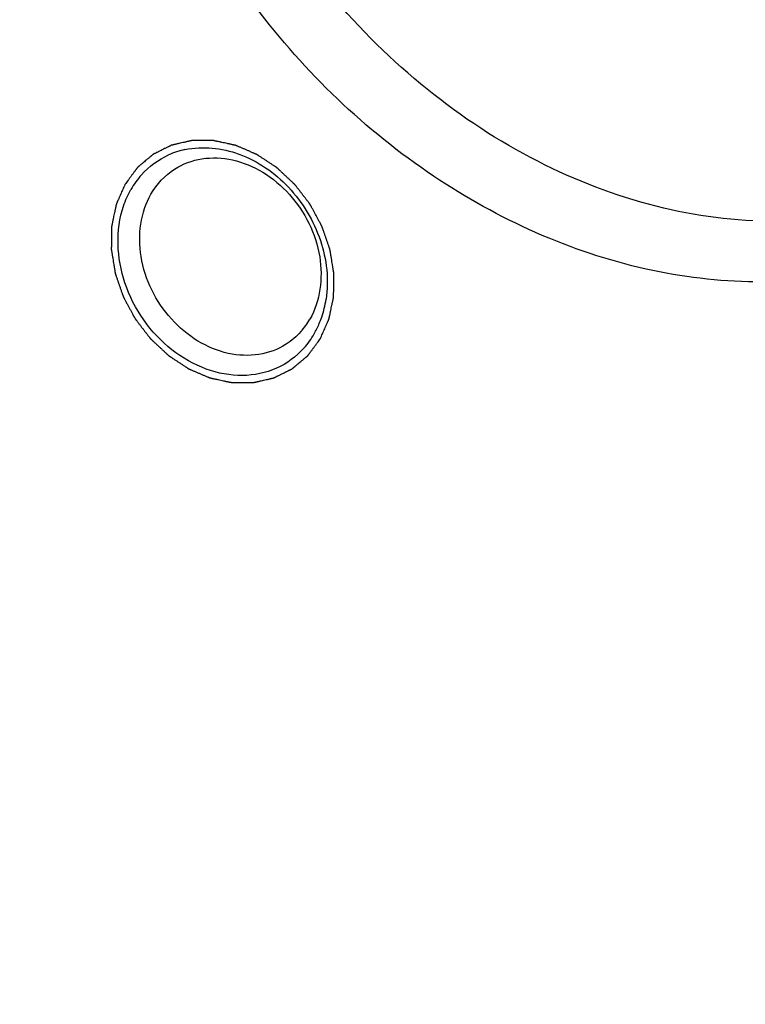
# Model space of a CAD drawing. Header units: millimetres. Extents: x 0 to 420, y 0 to 297.
# Tile 74 of 108: x 159 to 165, y 38 to 45. Entities that reach past the tile are written whole.
import ezdxf

# ---------------------------------------------------------------- set-up
doc = ezdxf.new("R2010")
doc.units = ezdxf.units.MM
doc.header["$LTSCALE"] = 23.1
for name, color, linetype in [('030', 7, 'CONTINUOUS'), ('NOS-TELESO', 7, 'CONTINUOUS'), ('PRIR-VYST', 7, 'CONTINUOUS')]:
    doc.layers.add(name, color=color, linetype=linetype)

msp = doc.modelspace()

# ---------------------------------------------------------------- linework, layer by layer
at = {"layer": '030', "color": 7, "linetype": 'Continuous'}
for points, knots in [([(160.80704, 62.33997), (162.23577, 61.21427), (164.88206, 58.64158), (168.01609, 54.09015), (170.19951, 49.04383), (171.3069, 43.78085), (171.2709, 38.58886), (170.07808, 33.75457), (167.77963, 29.56003), (165.56107, 27.34099), (164.34029, 26.43707)], [0, 0, 0, 0, 0.1324894, 0.2666989, 0.4001185, 0.5303761, 0.6556714, 0.7751795, 0.8893561, 1, 1, 1, 1]), ([(160.83877, 62.39514), (163.36161, 60.40739), (167.70315, 55.48346), (170.7533, 47.93936), (171.45332, 41.69577), (171.07802, 37.20231), (169.81684, 33.05387), (168.38803, 30.59804), (167.55163, 29.50406)], [0, 0, 0, 0, 0.2617506, 0.5229089, 0.6493457, 0.7710768, 0.8877734, 1, 1, 1, 1])]:
    msp.add_open_spline(points, degree=3, knots=knots, dxfattribs=at)
at = {"layer": 'NOS-TELESO', "color": 7, "linetype": 'Continuous'}
for points, knots in [([(138.43144, 23.49535), (136.93395, 24.67523), (134.11679, 27.31291), (130.58136, 31.90499), (127.81805, 37.00579), (125.93274, 42.42363), (124.99727, 47.95519), (125.04324, 52.53488), (125.5905, 56.04363), (126.24178, 58.5498), (127.13166, 60.92904), (128.25189, 63.15852), (129.59194, 65.21641), (131.13908, 67.08254), (132.87842, 68.73845), (134.79305, 70.16778), (136.86419, 71.35639), (139.07145, 72.29265), (141.39311, 72.96753), (143.80636, 73.3747), (146.28766, 73.51054), (148.81293, 73.37409), (151.35783, 72.96703), (153.89785, 72.29366), (156.40901, 71.36049), (159.71021, 69.7712), (162.03509, 68.23423), (163.49606, 67.08314)], [0, 0, 0, 0, 0.0674969, 0.1358969, 0.2043492, 0.2719971, 0.3380787, 0.402026, 0.4331344, 0.4636319, 0.4935394, 0.5229027, 0.5517913, 0.5802971, 0.6085306, 0.6366161, 0.6646856, 0.6928717, 0.7213013, 0.7500887, 0.7793306, 0.8091021, 0.8394549, 0.8704158, 0.9019875, 0.9341498, 1, 1, 1, 1]), ([(161.78955, 64.11548), (162.96783, 63.18711), (165.19786, 61.13055), (168.05613, 57.57831), (170.37486, 53.63729), (172.08028, 49.43159), (173.1185, 45.09179), (173.45555, 40.75425), (173.13721, 37.22007), (172.52062, 34.53488), (172.09593, 33.24869), (171.85515, 32.62353)], [0, 0, 0, 0, 0.1277692, 0.2572229, 0.3870332, 0.5158382, 0.6423733, 0.7656026, 0.8848431, 0.9429393, 1, 1, 1, 1])]:
    msp.add_open_spline(points, degree=3, knots=knots, dxfattribs=at)
at = {"layer": 'PRIR-VYST', "color": 7, "linetype": 'Continuous'}
for centre, radius, start, end in [((160.5178, 43.71898), 0.64887, 102.139828, 114.08471), ((160.54373, 43.70614), 0.67478, 138.316698, 150.126261), ((160.67701, 43.30386), 0.81765, 341.350973, 351.424898), ((160.85095, 43.31732), 0.58496, 318.4917, 330.125558), ((160.77037, 43.2693), 0.71798, 330.153997, 337.285908), ((160.7274, 43.28776), 0.76475, 337.253403, 341.286889), ((160.80801, 43.24808), 0.67478, 318.316698, 330.126261)]:
    msp.add_arc(centre, radius, start, end, dxfattribs=at)
for points, knots in [([(168.17898, 48.95356), (168.37844, 48.36017), (168.58425, 47.14208), (168.27808, 45.64459), (167.70186, 44.66332), (167.13473, 44.06908), (166.448, 43.63107), (165.67031, 43.36728), (164.83374, 43.2875), (163.66575, 43.42978), (162.23313, 44.07855), (160.84574, 45.41476), (160.22745, 46.57737), (160.02058, 47.19283)], [0, 0, 0, 0, 0.131761, 0.2543645, 0.3126158, 0.3693882, 0.4256285, 0.4823916, 0.5406268, 0.6010009, 0.7284043, 0.8633382, 1, 1, 1, 1]), ([(166.76472, 44.28702), (166.51656, 44.12909), (165.9646, 43.88073), (165.05315, 43.75022), (164.1045, 43.86204), (163.17058, 44.20642), (162.29893, 44.76315), (161.2804, 45.74503), (160.73532, 46.70014), (160.50858, 47.37471)], [0, 0, 0, 0, 0.1110769, 0.2249534, 0.3436677, 0.468061, 0.5977335, 0.7312682, 1, 1, 1, 1]), ([(161.44094, 42.87431), (161.44658, 42.88717), (161.45503, 42.90647), (161.46629, 42.93219), (161.47474, 42.95149), (161.48178, 42.96757), (161.48742, 42.98044), (161.49164, 42.99008), (161.49516, 42.99812), (161.49798, 43.00456), (161.50009, 43.00938), (161.5022, 43.0142), (161.50396, 43.01822), (161.50537, 43.02144), (161.50643, 43.02385), (161.5073, 43.02586), (161.50793, 43.02727), (161.50827, 43.02808), (161.50858, 43.02866), (161.50867, 43.02935), (161.50887, 43.03024), (161.50919, 43.0318), (161.50966, 43.03403), (161.51022, 43.03671), (161.51097, 43.04029), (161.5119, 43.04475), (161.51303, 43.05011), (161.51415, 43.05547), (161.51564, 43.06261), (161.51751, 43.07154), (161.51975, 43.08226), (161.52274, 43.09654), (161.52648, 43.1144), (161.53022, 43.13226), (161.53321, 43.14655), (161.53545, 43.15726), (161.53769, 43.16798), (161.53956, 43.17691), (161.54106, 43.18405), (161.54199, 43.18852), (161.54274, 43.19209), (161.5433, 43.19477), (161.54376, 43.197), (161.5441, 43.19856), (161.54427, 43.19946), (161.54446, 43.20012), (161.54442, 43.20084), (161.54445, 43.20178), (161.54447, 43.20345), (161.54451, 43.20581), (161.54455, 43.20866), (161.54461, 43.21245), (161.54468, 43.21719), (161.5448, 43.22477), (161.54495, 43.23425), (161.54512, 43.24563), (161.5453, 43.257), (161.54553, 43.27217), (161.54582, 43.29113), (161.54611, 43.31009), (161.54634, 43.32525), (161.54652, 43.33663), (161.54669, 43.348), (161.54684, 43.35748), (161.54696, 43.36507), (161.54703, 43.36981), (161.54709, 43.3736), (161.54713, 43.37644), (161.54716, 43.37881), (161.5472, 43.38047), (161.5472, 43.38142), (161.54726, 43.38212), (161.54709, 43.38287), (161.54694, 43.38385), (161.54665, 43.38557), (161.54624, 43.38803), (161.54575, 43.39098), (161.5451, 43.39492), (161.54429, 43.39984), (161.54299, 43.40771), (161.54136, 43.41755), (161.53941, 43.42936), (161.53746, 43.44117), (161.53486, 43.45691), (161.5316, 43.47659), (161.52835, 43.49627), (161.52575, 43.51201), (161.5238, 43.52382), (161.52184, 43.53563), (161.52022, 43.54547), (161.51892, 43.55334), (161.5181, 43.55826), (161.51745, 43.5622), (161.51696, 43.56515), (161.51655, 43.56761), (161.51628, 43.56933), (161.5161, 43.57031), (161.51602, 43.57106), (161.51573, 43.57176), (161.51542, 43.57271), (161.51484, 43.57437), (161.51402, 43.57674), (161.51304, 43.57959), (161.51172, 43.58338), (161.51008, 43.58812), (161.50746, 43.5957), (161.50418, 43.60519), (161.50024, 43.61656), (161.49631, 43.62794), (161.49106, 43.64311), (161.4845, 43.66207), (161.47794, 43.68104), (161.47269, 43.69621), (161.46875, 43.70758), (161.46482, 43.71896), (161.46154, 43.72844), (161.45891, 43.73603), (161.45727, 43.74077), (161.45596, 43.74456), (161.45498, 43.74741), (161.45415, 43.74977), (161.45359, 43.75144), (161.45325, 43.75238), (161.45304, 43.75311), (161.45264, 43.75376), (161.45217, 43.75466), (161.45132, 43.75622), (161.45012, 43.75845), (161.44867, 43.76113), (161.44674, 43.76471), (161.44433, 43.76917), (161.44047, 43.77632), (161.43565, 43.78526), (161.42987, 43.79598), (161.42408, 43.8067), (161.41636, 43.82099), (161.40672, 43.83886), (161.39708, 43.85673), (161.38936, 43.87102), (161.38358, 43.88174), (161.37779, 43.89246), (161.37297, 43.90139), (161.36911, 43.90854), (161.3667, 43.91301), (161.36477, 43.91658), (161.36333, 43.91926), (161.36212, 43.92149), (161.36128, 43.92306), (161.36079, 43.92395), (161.36046, 43.92464), (161.35996, 43.92522), (161.35935, 43.92603), (161.35827, 43.92744), (161.35673, 43.92945), (161.35487, 43.93186), (161.3524, 43.93508), (161.34931, 43.93911), (161.34436, 43.94554), (161.33818, 43.95359), (161.33077, 43.96324), (161.32335, 43.9729), (161.31347, 43.98577), (161.30111, 44.00186), (161.28875, 44.01796), (161.27886, 44.03083), (161.27144, 44.04049), (161.26403, 44.05014), (161.25785, 44.05819), (161.2529, 44.06462), (161.24981, 44.06865), (161.24734, 44.07186), (161.24549, 44.07428), (161.24394, 44.07629), (161.24286, 44.0777), (161.24224, 44.0785), (161.24181, 44.07913), (161.24121, 44.07962), (161.24048, 44.08033), (161.23917, 44.08154), (161.23731, 44.08328), (161.23508, 44.08537), (161.23211, 44.08816), (161.22838, 44.09164), (161.22243, 44.09721), (161.21499, 44.10417), (161.20606, 44.11252), (161.19713, 44.12088), (161.18522, 44.13201), (161.17034, 44.14594), (161.15546, 44.15986), (161.14355, 44.171), (161.13462, 44.17935), (161.12569, 44.18771), (161.11825, 44.19467), (161.1123, 44.20024), (161.10858, 44.20372), (161.1056, 44.2065), (161.10337, 44.20859), (161.10151, 44.21033), (161.10021, 44.21156), (161.09946, 44.21224), (161.09892, 44.2128), (161.09829, 44.21316), (161.09748, 44.21371), (161.09604, 44.21464), (161.09401, 44.21599), (161.09156, 44.2176), (161.0883, 44.21975), (161.08422, 44.22243), (161.07769, 44.22673), (161.06953, 44.23209), (161.05974, 44.23854), (161.04995, 44.24498), (161.03689, 44.25357), (161.02057, 44.26431), (161.00425, 44.27504), (160.9912, 44.28363), (160.98141, 44.29007), (160.97162, 44.29652), (160.96346, 44.30188), (160.95693, 44.30618), (160.95285, 44.30886), (160.94959, 44.31101), (160.94714, 44.31262), (160.9451, 44.31396), (160.94367, 44.31491), (160.94285, 44.31543), (160.94225, 44.31588), (160.94159, 44.31611), (160.94072, 44.3165), (160.9392, 44.31714), (160.93703, 44.31807), (160.93442, 44.31918), (160.93095, 44.32066), (160.9266, 44.32251), (160.91965, 44.32547), (160.91097, 44.32918), (160.90054, 44.33362), (160.89012, 44.33807), (160.87621, 44.344), (160.85884, 44.35141), (160.84146, 44.35882), (160.82756, 44.36474), (160.81714, 44.36919), (160.80671, 44.37363), (160.79802, 44.37734), (160.79107, 44.3803), (160.78673, 44.38215), (160.78326, 44.38364), (160.78065, 44.38475), (160.77848, 44.38567), (160.77696, 44.38633), (160.77609, 44.38668), (160.77544, 44.38701), (160.77477, 44.3871), (160.77388, 44.38731), (160.77233, 44.38763), (160.77011, 44.38811), (160.76744, 44.38868), (160.76389, 44.38944), (160.75944, 44.39039), (160.75233, 44.39191), (160.74345, 44.39381), (160.73279, 44.39609), (160.72212, 44.39837), (160.70791, 44.40141), (160.69014, 44.40521), (160.67237, 44.40901), (160.65815, 44.41204), (160.64749, 44.41432), (160.6386, 44.41622), (160.63149, 44.41774), (160.62616, 44.41888), (160.62083, 44.42002), (160.61639, 44.42097), (160.61283, 44.42173), (160.61017, 44.4223), (160.60795, 44.42277), (160.60639, 44.42312), (160.6055, 44.42329), (160.60484, 44.42348), (160.60417, 44.42343), (160.60328, 44.42345), (160.60172, 44.42344), (160.5995, 44.42345), (160.59683, 44.42345), (160.59327, 44.42345), (160.58882, 44.42345), (160.58348, 44.42345), (160.57815, 44.42346), (160.57103, 44.42346), (160.56213, 44.42347), (160.55145, 44.42347), (160.53722, 44.42348), (160.51942, 44.42349), (160.50163, 44.4235), (160.48739, 44.42351), (160.47672, 44.42352), (160.46782, 44.42352), (160.4607, 44.42353), (160.45536, 44.42353), (160.45003, 44.42354), (160.44558, 44.42354), (160.44202, 44.42354), (160.43979, 44.42354), (160.43801, 44.42354), (160.43668, 44.42354), (160.43557, 44.42355), (160.43468, 44.42353), (160.434, 44.42359), (160.4334, 44.42339), (160.43256, 44.42322), (160.43153, 44.42298), (160.43029, 44.4227), (160.42864, 44.42232), (160.42658, 44.42185), (160.42327, 44.42109), (160.41914, 44.42014), (160.41419, 44.41901), (160.40923, 44.41788), (160.40263, 44.41637), (160.39437, 44.41448), (160.38446, 44.41221), (160.37124, 44.40919), (160.35472, 44.40541), (160.33821, 44.40163), (160.32499, 44.39861), (160.31508, 44.39634), (160.30682, 44.39445), (160.30021, 44.39294), (160.29526, 44.39181), (160.2903, 44.39067), (160.28617, 44.38973), (160.28287, 44.38897), (160.28039, 44.38841), (160.27833, 44.38793), (160.27688, 44.38761), (160.27606, 44.38741), (160.27542, 44.38731), (160.27488, 44.38699), (160.27413, 44.38663), (160.27283, 44.38598), (160.27096, 44.38506), (160.26872, 44.38395), (160.26573, 44.38247), (160.262, 44.38062), (160.25752, 44.37841), (160.25304, 44.37619), (160.24707, 44.37323), (160.23961, 44.36954), (160.23065, 44.3651), (160.21871, 44.35919), (160.20378, 44.3518), (160.18885, 44.34441), (160.1769, 44.3385), (160.16795, 44.33407), (160.16048, 44.33037), (160.15451, 44.32742), (160.15003, 44.3252), (160.14555, 44.32298), (160.14182, 44.32114), (160.13883, 44.31966), (160.13697, 44.31874), (160.13548, 44.318), (160.13436, 44.31744), (160.13342, 44.31699), (160.13268, 44.3166), (160.13209, 44.31637), (160.13164, 44.31592), (160.131, 44.3154), (160.1302, 44.31472), (160.12924, 44.31392), (160.12797, 44.31285), (160.12637, 44.31151), (160.12382, 44.30937), (160.12062, 44.30669), (160.11679, 44.30347), (160.11296, 44.30026), (160.10785, 44.29597), (160.10146, 44.29061), (160.0938, 44.28418), (160.08358, 44.2756), (160.07081, 44.26488), (160.05804, 44.25416), (160.04782, 44.24559), (160.04016, 44.23916), (160.03377, 44.2338), (160.02866, 44.22951), (160.02483, 44.22629), (160.021, 44.22308), (160.01781, 44.2204), (160.01525, 44.21825), (160.01366, 44.21691), (160.01238, 44.21584), (160.01142, 44.21503), (160.01062, 44.21437), (160.00999, 44.21382), (160.00948, 44.21346), (160.00913, 44.2129), (160.0086, 44.21222), (160.00797, 44.21134), (160.00719, 44.2103), (160.00617, 44.20891), (160.00488, 44.20717), (160.00282, 44.20439), (160.00025, 44.20091), (159.99717, 44.19674), (159.99408, 44.19257), (159.98997, 44.187), (159.98483, 44.18005), (159.97866, 44.1717), (159.97043, 44.16058), (159.96015, 44.14667), (159.94781, 44.12998), (159.93136, 44.10773), (159.91902, 44.09104), (159.9108, 44.07991)], [0, 0, 0, 0, 0.015625, 0.0234375, 0.03125, 0.0390625, 0.0429688, 0.046875, 0.0507812, 0.0527344, 0.0546875, 0.0566406, 0.0585938, 0.0595703, 0.0605469, 0.0615234, 0.0620117, 0.0622559, 0.0625, 0.0627441, 0.0629883, 0.0634766, 0.0644531, 0.0654297, 0.0664062, 0.0683594, 0.0703125, 0.0722656, 0.0742188, 0.078125, 0.0820312, 0.0859375, 0.09375, 0.1015625, 0.1054688, 0.109375, 0.1132812, 0.1171875, 0.1191406, 0.1210938, 0.1220703, 0.1230469, 0.1240234, 0.1245117, 0.1247559, 0.125, 0.1252441, 0.1254883, 0.1259766, 0.1269531, 0.1279297, 0.1289062, 0.1308594, 0.1328125, 0.1367188, 0.140625, 0.1445312, 0.1484375, 0.15625, 0.1640625, 0.1679688, 0.171875, 0.1757812, 0.1796875, 0.1816406, 0.1835938, 0.1845703, 0.1855469, 0.1865234, 0.1870117, 0.1872559, 0.1875, 0.1877441, 0.1879883, 0.1884766, 0.1894531, 0.1904297, 0.1914062, 0.1933594, 0.1953125, 0.1992188, 0.203125, 0.2070312, 0.2109375, 0.21875, 0.2265625, 0.2304688, 0.234375, 0.2382812, 0.2421875, 0.2441406, 0.2460938, 0.2470703, 0.2480469, 0.2490234, 0.2495117, 0.2497559, 0.25, 0.2502441, 0.2504883, 0.2509766, 0.2519531, 0.2529297, 0.2539062, 0.2558594, 0.2578125, 0.2617188, 0.265625, 0.2695312, 0.2734375, 0.28125, 0.2890625, 0.2929688, 0.296875, 0.3007812, 0.3046875, 0.3066406, 0.3085938, 0.3095703, 0.3105469, 0.3115234, 0.3120117, 0.3122559, 0.3125, 0.3127441, 0.3129883, 0.3134766, 0.3144531, 0.3154297, 0.3164062, 0.3183594, 0.3203125, 0.3242188, 0.328125, 0.3320312, 0.3359375, 0.34375, 0.3515625, 0.3554688, 0.359375, 0.3632812, 0.3671875, 0.3691406, 0.3710938, 0.3720703, 0.3730469, 0.3740234, 0.3745117, 0.3747559, 0.375, 0.3752441, 0.3754883, 0.3759766, 0.3769531, 0.3779297, 0.3789062, 0.3808594, 0.3828125, 0.3867188, 0.390625, 0.3945312, 0.3984375, 0.40625, 0.4140625, 0.4179688, 0.421875, 0.4257812, 0.4296875, 0.4316406, 0.4335938, 0.4345703, 0.4355469, 0.4365234, 0.4370117, 0.4372559, 0.4375, 0.4377441, 0.4379883, 0.4384766, 0.4394531, 0.4404297, 0.4414062, 0.4433594, 0.4453125, 0.4492188, 0.453125, 0.4570312, 0.4609375, 0.46875, 0.4765625, 0.4804688, 0.484375, 0.4882812, 0.4921875, 0.4941406, 0.4960938, 0.4970703, 0.4980469, 0.4990234, 0.4995117, 0.4997559, 0.5, 0.5002441, 0.5004883, 0.5009766, 0.5019531, 0.5029297, 0.5039062, 0.5058594, 0.5078125, 0.5117188, 0.515625, 0.5195312, 0.5234375, 0.53125, 0.5390625, 0.5429688, 0.546875, 0.5507812, 0.5546875, 0.5566406, 0.5585938, 0.5595703, 0.5605469, 0.5615234, 0.5620117, 0.5622559, 0.5625, 0.5627441, 0.5629883, 0.5634766, 0.5644531, 0.5654297, 0.5664062, 0.5683594, 0.5703125, 0.5742188, 0.578125, 0.5820312, 0.5859375, 0.59375, 0.6015625, 0.6054688, 0.609375, 0.6132812, 0.6171875, 0.6191406, 0.6210938, 0.6220703, 0.6230469, 0.6240234, 0.6245117, 0.6247559, 0.625, 0.6252441, 0.6254883, 0.6259766, 0.6269531, 0.6279297, 0.6289062, 0.6308594, 0.6328125, 0.6367188, 0.640625, 0.6445312, 0.6484375, 0.65625, 0.6640625, 0.6679688, 0.671875, 0.6757812, 0.6777344, 0.6796875, 0.6816406, 0.6835938, 0.6845703, 0.6855469, 0.6865234, 0.6870117, 0.6872559, 0.6875, 0.6877441, 0.6879883, 0.6884766, 0.6894531, 0.6904297, 0.6914062, 0.6933594, 0.6953125, 0.6972656, 0.6992188, 0.703125, 0.7070312, 0.7109375, 0.71875, 0.7265625, 0.7304688, 0.734375, 0.7382812, 0.7402344, 0.7421875, 0.7441406, 0.7460938, 0.7470703, 0.7480469, 0.7485352, 0.7490234, 0.7495117, 0.7497559, 0.75, 0.7502441, 0.7504883, 0.7509766, 0.7514648, 0.7519531, 0.7529297, 0.7539062, 0.7558594, 0.7578125, 0.7597656, 0.7617188, 0.765625, 0.7695312, 0.7734375, 0.78125, 0.7890625, 0.7929688, 0.796875, 0.8007812, 0.8027344, 0.8046875, 0.8066406, 0.8085938, 0.8095703, 0.8105469, 0.8115234, 0.8120117, 0.8122559, 0.8125, 0.8127441, 0.8129883, 0.8134766, 0.8144531, 0.8154297, 0.8164062, 0.8183594, 0.8203125, 0.8222656, 0.8242188, 0.828125, 0.8320312, 0.8359375, 0.84375, 0.8515625, 0.8554688, 0.859375, 0.8632812, 0.8652344, 0.8671875, 0.8691406, 0.8710938, 0.8720703, 0.8730469, 0.8735352, 0.8740234, 0.8745117, 0.8747559, 0.875, 0.8752441, 0.8754883, 0.8759766, 0.8764648, 0.8769531, 0.8779297, 0.8789062, 0.8808594, 0.8828125, 0.8847656, 0.8867188, 0.890625, 0.8945312, 0.8984375, 0.90625, 0.9140625, 0.9179688, 0.921875, 0.9257812, 0.9277344, 0.9296875, 0.9316406, 0.9335938, 0.9345703, 0.9355469, 0.9360352, 0.9365234, 0.9370117, 0.9372559, 0.9375, 0.9377441, 0.9379883, 0.9384766, 0.9389648, 0.9394531, 0.9404297, 0.9414062, 0.9433594, 0.9453125, 0.9472656, 0.9492188, 0.953125, 0.9570312, 0.9609375, 0.96875, 0.9765625, 0.984375, 1, 1, 1, 1]), ([(160.38135, 44.35334), (160.51928, 44.38307), (160.83286, 44.34899), (161.21996, 44.07622), (161.47075, 43.662), (161.50865, 43.33433), (161.48551, 43.18195)], [0, 0, 0, 0, 0.2303257, 0.4844238, 0.7484182, 1, 1, 1, 1]), ([(160.30037, 44.20123), (160.36444, 44.24199), (160.51557, 44.29766), (160.7618, 44.28531), (161.0016, 44.18477), (161.27733, 43.9521), (161.48524, 43.54317), (161.4403, 43.16875), (161.35818, 43.02595)], [0, 0, 0, 0, 0.1121472, 0.2299768, 0.3560776, 0.4892206, 0.7567328, 1, 1, 1, 1]), ([(159.9108, 44.07991), (159.90516, 44.06705), (159.89672, 44.04775), (159.88545, 44.02202), (159.877, 44.00273), (159.86996, 43.98665), (159.86433, 43.97378), (159.8601, 43.96414), (159.85658, 43.95609), (159.85376, 43.94966), (159.85165, 43.94484), (159.84954, 43.94001), (159.84778, 43.93599), (159.84637, 43.93278), (159.84531, 43.93037), (159.84444, 43.92835), (159.84381, 43.92695), (159.84347, 43.92614), (159.84317, 43.92556), (159.84307, 43.92487), (159.84287, 43.92398), (159.84255, 43.92241), (159.84208, 43.92019), (159.84152, 43.91751), (159.84077, 43.91393), (159.83984, 43.90947), (159.83872, 43.90411), (159.8376, 43.89875), (159.8361, 43.89161), (159.83423, 43.88268), (159.83199, 43.87196), (159.829, 43.85768), (159.82526, 43.83982), (159.82152, 43.82196), (159.81853, 43.80767), (159.81629, 43.79695), (159.81405, 43.78624), (159.81218, 43.77731), (159.81068, 43.77016), (159.80975, 43.7657), (159.809, 43.76213), (159.80844, 43.75945), (159.80798, 43.75722), (159.80764, 43.75566), (159.80747, 43.75476), (159.80728, 43.7541), (159.80732, 43.75338), (159.80729, 43.75243), (159.80727, 43.75077), (159.80723, 43.7484), (159.80719, 43.74556), (159.80713, 43.74177), (159.80706, 43.73703), (159.80694, 43.72945), (159.8068, 43.71997), (159.80662, 43.70859), (159.80645, 43.69722), (159.80621, 43.68205), (159.80592, 43.66309), (159.80563, 43.64413), (159.8054, 43.62897), (159.80522, 43.61759), (159.80505, 43.60622), (159.8049, 43.59674), (159.80479, 43.58915), (159.80471, 43.58441), (159.80465, 43.58062), (159.80461, 43.57778), (159.80458, 43.57541), (159.80454, 43.57375), (159.80454, 43.5728), (159.80449, 43.5721), (159.80466, 43.57135), (159.8048, 43.57037), (159.8051, 43.56865), (159.8055, 43.56619), (159.80599, 43.56323), (159.80664, 43.5593), (159.80745, 43.55438), (159.80875, 43.54651), (159.81038, 43.53667), (159.81233, 43.52486), (159.81428, 43.51305), (159.81689, 43.49731), (159.82014, 43.47763), (159.82339, 43.45795), (159.82599, 43.44221), (159.82795, 43.4304), (159.8299, 43.41859), (159.83152, 43.40875), (159.83283, 43.40088), (159.83364, 43.39596), (159.83429, 43.39202), (159.83478, 43.38907), (159.83519, 43.38661), (159.83546, 43.38489), (159.83564, 43.38391), (159.83572, 43.38316), (159.83601, 43.38246), (159.83632, 43.38151), (159.83691, 43.37985), (159.83772, 43.37748), (159.83871, 43.37463), (159.84002, 43.37084), (159.84166, 43.3661), (159.84428, 43.35852), (159.84756, 43.34903), (159.8515, 43.33766), (159.85543, 43.32628), (159.86068, 43.31111), (159.86724, 43.29215), (159.8738, 43.27318), (159.87905, 43.25801), (159.88299, 43.24664), (159.88692, 43.23526), (159.8902, 43.22578), (159.89283, 43.21819), (159.89447, 43.21345), (159.89578, 43.20966), (159.89676, 43.20681), (159.89759, 43.20445), (159.89815, 43.20278), (159.89849, 43.20184), (159.8987, 43.20111), (159.8991, 43.20046), (159.89957, 43.19956), (159.90042, 43.198), (159.90162, 43.19576), (159.90307, 43.19309), (159.905, 43.18951), (159.90741, 43.18504), (159.91127, 43.1779), (159.91609, 43.16896), (159.92188, 43.15824), (159.92766, 43.14752), (159.93538, 43.13323), (159.94502, 43.11536), (159.95466, 43.09749), (159.96238, 43.0832), (159.96817, 43.07248), (159.97395, 43.06176), (159.97877, 43.05282), (159.98263, 43.04568), (159.98504, 43.04121), (159.98697, 43.03764), (159.98842, 43.03496), (159.98963, 43.03273), (159.99046, 43.03116), (159.99096, 43.03027), (159.99128, 43.02958), (159.99178, 43.029), (159.99239, 43.02819), (159.99348, 43.02678), (159.99502, 43.02477), (159.99687, 43.02236), (159.99934, 43.01914), (160.00243, 43.01511), (160.00738, 43.00868), (160.01356, 43.00063), (160.02097, 42.99098), (160.02839, 42.98132), (160.03828, 42.96845), (160.05064, 42.95235), (160.063, 42.93626), (160.07288, 42.92339), (160.0803, 42.91373), (160.08772, 42.90408), (160.0939, 42.89603), (160.09884, 42.8896), (160.10193, 42.88557), (160.1044, 42.88235), (160.10625, 42.87994), (160.1078, 42.87793), (160.10888, 42.87652), (160.10951, 42.87572), (160.10994, 42.87509), (160.11053, 42.8746), (160.11126, 42.87389), (160.11257, 42.87268), (160.11443, 42.87094), (160.11666, 42.86885), (160.11964, 42.86606), (160.12336, 42.86258), (160.12931, 42.85701), (160.13675, 42.85005), (160.14568, 42.8417), (160.15461, 42.83334), (160.16652, 42.8222), (160.1814, 42.80828), (160.19628, 42.79436), (160.20819, 42.78322), (160.21712, 42.77487), (160.22605, 42.76651), (160.23349, 42.75955), (160.23944, 42.75398), (160.24317, 42.7505), (160.24614, 42.74772), (160.24837, 42.74563), (160.25024, 42.74389), (160.25153, 42.74266), (160.25229, 42.74198), (160.25282, 42.74142), (160.25346, 42.74106), (160.25427, 42.74051), (160.2557, 42.73958), (160.25773, 42.73823), (160.26018, 42.73662), (160.26345, 42.73447), (160.26753, 42.73179), (160.27405, 42.72749), (160.28221, 42.72212), (160.292, 42.71568), (160.3018, 42.70924), (160.31485, 42.70065), (160.33117, 42.68991), (160.34749, 42.67918), (160.36054, 42.67059), (160.37033, 42.66414), (160.38013, 42.6577), (160.38829, 42.65233), (160.39481, 42.64804), (160.39889, 42.64535), (160.40216, 42.64321), (160.4046, 42.6416), (160.40664, 42.64026), (160.40807, 42.63931), (160.40889, 42.63879), (160.40949, 42.63834), (160.41015, 42.63811), (160.41102, 42.63772), (160.41254, 42.63708), (160.41471, 42.63615), (160.41732, 42.63504), (160.42079, 42.63356), (160.42514, 42.63171), (160.43209, 42.62874), (160.44078, 42.62504), (160.4512, 42.62059), (160.46163, 42.61615), (160.47553, 42.61022), (160.4929, 42.60281), (160.51028, 42.5954), (160.52418, 42.58948), (160.5346, 42.58503), (160.54503, 42.58058), (160.55372, 42.57688), (160.56067, 42.57392), (160.56501, 42.57206), (160.56849, 42.57058), (160.57109, 42.56947), (160.57327, 42.56855), (160.57478, 42.56789), (160.57566, 42.56754), (160.5763, 42.56721), (160.57697, 42.56712), (160.57786, 42.56691), (160.57942, 42.56659), (160.58164, 42.56611), (160.5843, 42.56554), (160.58786, 42.56478), (160.5923, 42.56383), (160.59941, 42.56231), (160.60829, 42.56041), (160.61896, 42.55813), (160.62962, 42.55585), (160.64383, 42.55281), (160.6616, 42.54901), (160.67938, 42.54521), (160.69359, 42.54217), (160.70425, 42.5399), (160.71314, 42.538), (160.72025, 42.53648), (160.72558, 42.53534), (160.73091, 42.5342), (160.73535, 42.53325), (160.73891, 42.53249), (160.74157, 42.53192), (160.74379, 42.53145), (160.74535, 42.5311), (160.74624, 42.53093), (160.7469, 42.53074), (160.74757, 42.53079), (160.74846, 42.53077), (160.75002, 42.53078), (160.75224, 42.53077), (160.75491, 42.53077), (160.75847, 42.53077), (160.76292, 42.53077), (160.76826, 42.53076), (160.7736, 42.53076), (160.78071, 42.53076), (160.78961, 42.53075), (160.80029, 42.53074), (160.81452, 42.53074), (160.83232, 42.53073), (160.85011, 42.53071), (160.86435, 42.53071), (160.87502, 42.5307), (160.88392, 42.53069), (160.89104, 42.53069), (160.89638, 42.53069), (160.90172, 42.53068), (160.90616, 42.53068), (160.90972, 42.53068), (160.91195, 42.53068), (160.91373, 42.53068), (160.91506, 42.53068), (160.91618, 42.53067), (160.91706, 42.53068), (160.91774, 42.53063), (160.91835, 42.53083), (160.91918, 42.531), (160.92021, 42.53124), (160.92145, 42.53152), (160.9231, 42.5319), (160.92516, 42.53237), (160.92847, 42.53313), (160.9326, 42.53407), (160.93755, 42.53521), (160.94251, 42.53634), (160.94912, 42.53785), (160.95737, 42.53974), (160.96729, 42.54201), (160.9805, 42.54503), (160.99702, 42.54881), (161.01354, 42.55259), (161.02675, 42.55561), (161.03666, 42.55788), (161.04492, 42.55977), (161.05153, 42.56128), (161.05648, 42.56241), (161.06144, 42.56355), (161.06557, 42.56449), (161.06887, 42.56525), (161.07135, 42.56581), (161.07341, 42.56629), (161.07486, 42.56661), (161.07568, 42.56681), (161.07632, 42.56691), (161.07686, 42.56723), (161.07761, 42.56759), (161.07892, 42.56824), (161.08078, 42.56916), (161.08302, 42.57027), (161.08601, 42.57175), (161.08974, 42.5736), (161.09422, 42.57581), (161.0987, 42.57803), (161.10467, 42.58099), (161.11213, 42.58468), (161.12109, 42.58911), (161.13304, 42.59503), (161.14796, 42.60242), (161.16289, 42.6098), (161.17484, 42.61572), (161.18379, 42.62015), (161.19126, 42.62384), (161.19723, 42.6268), (161.20171, 42.62902), (161.20619, 42.63123), (161.20992, 42.63308), (161.21291, 42.63456), (161.21477, 42.63548), (161.21627, 42.63622), (161.21738, 42.63678), (161.21832, 42.63723), (161.21906, 42.63762), (161.21965, 42.63785), (161.2201, 42.6383), (161.22075, 42.63882), (161.22154, 42.63949), (161.2225, 42.6403), (161.22378, 42.64137), (161.22537, 42.64271), (161.22793, 42.64485), (161.23112, 42.64753), (161.23495, 42.65075), (161.23878, 42.65396), (161.24389, 42.65825), (161.25028, 42.66361), (161.25794, 42.67004), (161.26816, 42.67862), (161.28093, 42.68934), (161.2937, 42.70006), (161.30392, 42.70863), (161.31158, 42.71506), (161.31797, 42.72042), (161.32308, 42.72471), (161.32691, 42.72793), (161.33074, 42.73114), (161.33393, 42.73382), (161.33649, 42.73597), (161.33808, 42.73731), (161.33936, 42.73838), (161.34032, 42.73918), (161.34112, 42.73985), (161.34175, 42.7404), (161.34226, 42.74076), (161.34261, 42.74132), (161.34314, 42.742), (161.34378, 42.74288), (161.34455, 42.74392), (161.34558, 42.74531), (161.34686, 42.74705), (161.34892, 42.74983), (161.35149, 42.75331), (161.35457, 42.75748), (161.35766, 42.76165), (161.36177, 42.76722), (161.36691, 42.77417), (161.37308, 42.78251), (161.38131, 42.79364), (161.39159, 42.80755), (161.40393, 42.82424), (161.42038, 42.84649), (161.43272, 42.86318), (161.44094, 42.87431)], [0, 0, 0, 0, 0.015625, 0.0234375, 0.03125, 0.0390625, 0.0429688, 0.046875, 0.0507812, 0.0527344, 0.0546875, 0.0566406, 0.0585938, 0.0595703, 0.0605469, 0.0615234, 0.0620117, 0.0622559, 0.0625, 0.0627441, 0.0629883, 0.0634766, 0.0644531, 0.0654297, 0.0664062, 0.0683594, 0.0703125, 0.0722656, 0.0742188, 0.078125, 0.0820312, 0.0859375, 0.09375, 0.1015625, 0.1054688, 0.109375, 0.1132812, 0.1171875, 0.1191406, 0.1210938, 0.1220703, 0.1230469, 0.1240234, 0.1245117, 0.1247559, 0.125, 0.1252441, 0.1254883, 0.1259766, 0.1269531, 0.1279297, 0.1289062, 0.1308594, 0.1328125, 0.1367188, 0.140625, 0.1445312, 0.1484375, 0.15625, 0.1640625, 0.1679688, 0.171875, 0.1757812, 0.1796875, 0.1816406, 0.1835938, 0.1845703, 0.1855469, 0.1865234, 0.1870117, 0.1872559, 0.1875, 0.1877441, 0.1879883, 0.1884766, 0.1894531, 0.1904297, 0.1914062, 0.1933594, 0.1953125, 0.1992188, 0.203125, 0.2070312, 0.2109375, 0.21875, 0.2265625, 0.2304688, 0.234375, 0.2382812, 0.2421875, 0.2441406, 0.2460938, 0.2470703, 0.2480469, 0.2490234, 0.2495117, 0.2497559, 0.25, 0.2502441, 0.2504883, 0.2509766, 0.2519531, 0.2529297, 0.2539062, 0.2558594, 0.2578125, 0.2617188, 0.265625, 0.2695312, 0.2734375, 0.28125, 0.2890625, 0.2929688, 0.296875, 0.3007812, 0.3046875, 0.3066406, 0.3085938, 0.3095703, 0.3105469, 0.3115234, 0.3120117, 0.3122559, 0.3125, 0.3127441, 0.3129883, 0.3134766, 0.3144531, 0.3154297, 0.3164062, 0.3183594, 0.3203125, 0.3242188, 0.328125, 0.3320312, 0.3359375, 0.34375, 0.3515625, 0.3554688, 0.359375, 0.3632812, 0.3671875, 0.3691406, 0.3710938, 0.3720703, 0.3730469, 0.3740234, 0.3745117, 0.3747559, 0.375, 0.3752441, 0.3754883, 0.3759766, 0.3769531, 0.3779297, 0.3789062, 0.3808594, 0.3828125, 0.3867188, 0.390625, 0.3945312, 0.3984375, 0.40625, 0.4140625, 0.4179688, 0.421875, 0.4257812, 0.4296875, 0.4316406, 0.4335938, 0.4345703, 0.4355469, 0.4365234, 0.4370117, 0.4372559, 0.4375, 0.4377441, 0.4379883, 0.4384766, 0.4394531, 0.4404297, 0.4414062, 0.4433594, 0.4453125, 0.4492188, 0.453125, 0.4570312, 0.4609375, 0.46875, 0.4765625, 0.4804688, 0.484375, 0.4882812, 0.4921875, 0.4941406, 0.4960938, 0.4970703, 0.4980469, 0.4990234, 0.4995117, 0.4997559, 0.5, 0.5002441, 0.5004883, 0.5009766, 0.5019531, 0.5029297, 0.5039062, 0.5058594, 0.5078125, 0.5117188, 0.515625, 0.5195312, 0.5234375, 0.53125, 0.5390625, 0.5429688, 0.546875, 0.5507812, 0.5546875, 0.5566406, 0.5585938, 0.5595703, 0.5605469, 0.5615234, 0.5620117, 0.5622559, 0.5625, 0.5627441, 0.5629883, 0.5634766, 0.5644531, 0.5654297, 0.5664062, 0.5683594, 0.5703125, 0.5742188, 0.578125, 0.5820312, 0.5859375, 0.59375, 0.6015625, 0.6054688, 0.609375, 0.6132812, 0.6171875, 0.6191406, 0.6210938, 0.6220703, 0.6230469, 0.6240234, 0.6245117, 0.6247559, 0.625, 0.6252441, 0.6254883, 0.6259766, 0.6269531, 0.6279297, 0.6289062, 0.6308594, 0.6328125, 0.6367188, 0.640625, 0.6445312, 0.6484375, 0.65625, 0.6640625, 0.6679688, 0.671875, 0.6757812, 0.6777344, 0.6796875, 0.6816406, 0.6835938, 0.6845703, 0.6855469, 0.6865234, 0.6870117, 0.6872559, 0.6875, 0.6877441, 0.6879883, 0.6884766, 0.6894531, 0.6904297, 0.6914062, 0.6933594, 0.6953125, 0.6972656, 0.6992188, 0.703125, 0.7070312, 0.7109375, 0.71875, 0.7265625, 0.7304688, 0.734375, 0.7382812, 0.7402344, 0.7421875, 0.7441406, 0.7460938, 0.7470703, 0.7480469, 0.7485352, 0.7490234, 0.7495117, 0.7497559, 0.75, 0.7502441, 0.7504883, 0.7509766, 0.7514648, 0.7519531, 0.7529297, 0.7539062, 0.7558594, 0.7578125, 0.7597656, 0.7617188, 0.765625, 0.7695312, 0.7734375, 0.78125, 0.7890625, 0.7929688, 0.796875, 0.8007812, 0.8027344, 0.8046875, 0.8066406, 0.8085938, 0.8095703, 0.8105469, 0.8115234, 0.8120117, 0.8122559, 0.8125, 0.8127441, 0.8129883, 0.8134766, 0.8144531, 0.8154297, 0.8164062, 0.8183594, 0.8203125, 0.8222656, 0.8242188, 0.828125, 0.8320312, 0.8359375, 0.84375, 0.8515625, 0.8554688, 0.859375, 0.8632812, 0.8652344, 0.8671875, 0.8691406, 0.8710938, 0.8720703, 0.8730469, 0.8735352, 0.8740234, 0.8745117, 0.8747559, 0.875, 0.8752441, 0.8754883, 0.8759766, 0.8764648, 0.8769531, 0.8779297, 0.8789062, 0.8808594, 0.8828125, 0.8847656, 0.8867188, 0.890625, 0.8945312, 0.8984375, 0.90625, 0.9140625, 0.9179688, 0.921875, 0.9257812, 0.9277344, 0.9296875, 0.9316406, 0.9335938, 0.9345703, 0.9355469, 0.9360352, 0.9365234, 0.9370117, 0.9372559, 0.9375, 0.9377441, 0.9379883, 0.9384766, 0.9389648, 0.9394531, 0.9404297, 0.9414062, 0.9433594, 0.9453125, 0.9472656, 0.9492188, 0.953125, 0.9570312, 0.9609375, 0.96875, 0.9765625, 0.984375, 1, 1, 1, 1]), ([(161.17275, 42.83022), (161.10867, 42.78946), (160.95755, 42.73379), (160.71132, 42.74614), (160.47152, 42.84668), (160.19579, 43.07935), (159.98787, 43.48828), (160.03282, 43.8627), (160.11494, 44.0055)], [0, 0, 0, 0, 0.1121472, 0.2299768, 0.3560776, 0.4892206, 0.7567328, 1, 1, 1, 1]), ([(161.31196, 42.79935), (161.25289, 42.73315), (161.10336, 42.62305), (160.82601, 42.56708), (160.53541, 42.6226), (160.17332, 42.8317), (159.85825, 43.27559), (159.83569, 43.72205), (159.90002, 43.91181)], [0, 0, 0, 0, 0.1120675, 0.2262542, 0.3477097, 0.4775623, 0.7468936, 1, 1, 1, 1])]:
    msp.add_open_spline(points, degree=3, knots=knots, dxfattribs=at)
for points in [[(160.03979, 44.15487), (160.09848, 44.22066), (160.17256, 44.27531), (160.25301, 44.31136)], [(160.11494, 44.0055), (160.15974, 44.08341), (160.22455, 44.15298), (160.30037, 44.20123)], [(159.90002, 43.91181), (159.91532, 43.95695), (159.93486, 44.00092), (159.95861, 44.04224)], [(161.289, 42.92965), (161.25517, 42.89149), (161.21577, 42.8576), (161.17275, 42.83022)]]:
    msp.add_open_spline(points, degree=3, dxfattribs=at)

doc.saveas('drawing.dxf')
